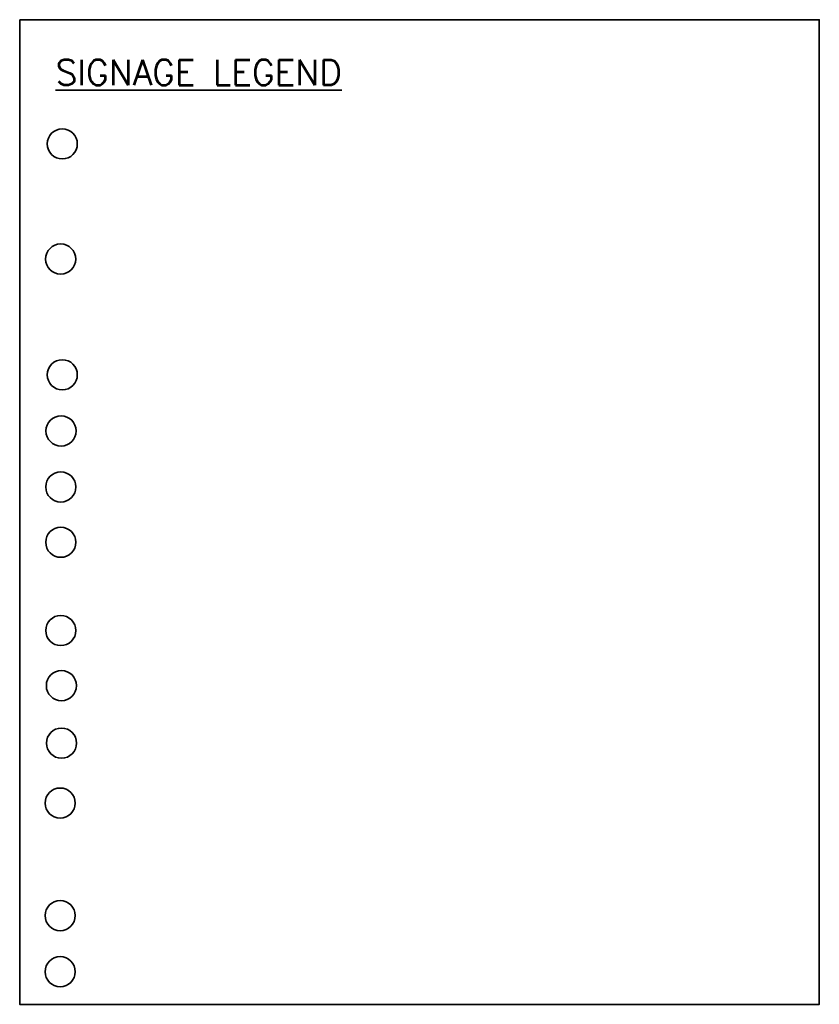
# Model space of a CAD drawing. Extents: x 1574874 to 1583974, y 410417 to 415893.
# Tile 14 of 14: x 1583832 to 1583974, y 410417 to 410592. Entities that reach past the tile are written whole.
import ezdxf

# ---------------------------------------------------------------- set-up
doc = ezdxf.new("R2010")
doc.units = 0
doc.header["$MEASUREMENT"] = 0
doc.layers.add('C-ANNO-SIGN-LEGEND', color=224, linetype='Continuous', lineweight=35)
doc.styles.add('FDEP-010', font='romans.shx', dxfattribs={"height": 0.1})

msp = doc.modelspace()

# ---------------------------------------------------------------- linework, layer by layer
at = {"layer": 'C-ANNO-SIGN-LEGEND'}
msp.add_lwpolyline([(1583832.09, 410591.75), (1583974.31, 410591.75), (1583974.31, 410416.65), (1583832.09, 410416.65)], close=True, dxfattribs=at)
for centre in [(1583839.66, 410569.66), (1583839.38, 410549.18), (1583839.66, 410528.6), (1583839.45, 410518.61), (1583839.4, 410508.65), (1583839.4, 410498.82), (1583839.4, 410483.12), (1583839.51, 410473.32), (1583839.53, 410463.1), (1583839.29, 410452.44), (1583839.29, 410432.43), (1583839.29, 410422.45)]:
    msp.add_circle(centre, 2.68, dxfattribs=at)

# ---------------------------------------------------------------- texts
at = {"layer": 'C-ANNO-SIGN-LEGEND', "insert": (1583838.48, 410584.62), "char_height": 4.5, "width": 59.5467, "attachment_point": 1, "style": 'FDEP-010'}
msp.add_mtext('{\\LSIGNAGE LEGEND}', dxfattribs=at)

doc.saveas('drawing.dxf')
